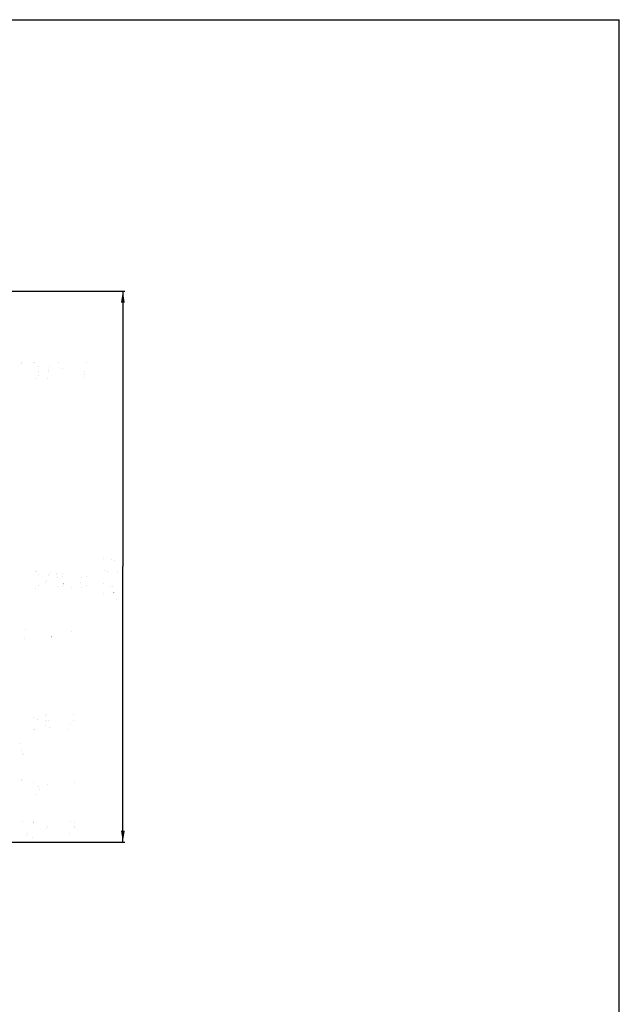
# Model space of a CAD drawing. Header units: millimetres. Extents: x 0 to 14268, y 0 to 10092.
# Tile 122 of 122: x 10487 to 14268, y 3878 to 10092. Entities that reach past the tile are written whole.
import ezdxf

# ---------------------------------------------------------------- set-up
doc = ezdxf.new("R2010")
doc.units = ezdxf.units.MM
doc.header["$LTSCALE"] = 784.74
doc.layers.get('0').update_dxf_attribs({"linetype": 'CONTINUOUS'})
for name, color, linetype in [('运动范围-新_DXF_BALLOON', 7, 'CONTINUOUS'), ('运动范围-新_DXF_DIMENSION', 7, 'CONTINUOUS'), ('运动范围-新_DXF_FORMAT', 7, 'CONTINUOUS')]:
    doc.layers.add(name, color=color, linetype=linetype)
doc.styles.get("Standard").update_dxf_attribs({"font": 'txt', "width": 0.7})
doc.dimstyles.new('DIMSTYLE_9', dxfattribs={"dimtxt": 108, "dimasz": 72, "dimexe": 1, "dimexo": 0, "dimgap": 2.25, "dimtad": 1, "dimdec": 1, "dimdsep": 46, "dimtxsty": 'Standard', "dimblk": '_FILLED', "dimblk1": '_FILLED', "dimblk2": '_FILLED', "dimcen": 0.09, "dimclrt": 5, "dimazin": 2, "dimtp": 2, "dimtm": 2, "dimtfac": 1, "dimtdec": 1, "dimtofl": 0, "dimtmove": 0, "dimatfit": 3, "dimldrblk": '_FILLED', "dimfxl": 0, "dimtolj": 1, "dimarcsym": 0})

# ---------------------------------------------------------------- blocks, each defined once
blk = doc.blocks.new('_FILLED')
at = {"color": 0, "linetype": 'ByBlock'}
blk.add_solid([(0, 0), (-1, 0.167), (-1, -0.167)], dxfattribs=at)
blk = doc.blocks.new('*D15')
at = {"layer": '运动范围-新_DXF_DIMENSION', "color": 2, "linetype": 'Continuous', "transparency": 16777216}
for p, q in [((7871.4, 8378.8), (11149.2, 8378.8)), ((11137.2, 8378.8), (11137.2, 6640.2)), ((11137.2, 4901.6), (11137.2, 6640.2)), ((8967.2, 4901.6), (11149.2, 4901.6))]:
    blk.add_line(p, q, dxfattribs=at)
at = {"layer": '运动范围-新_DXF_DIMENSION', "color": 2, "linetype": 'Continuous', "transparency": 16777216, "xscale": 72, "yscale": 72, "zscale": 72}
for p, rotation in [((11137.2, 8378.8), 90), ((11137.2, 4901.6), 270)]:
    blk.add_blockref('_FILLED', p, dxfattribs=dict(at, rotation=rotation))

msp = doc.modelspace()

# ---------------------------------------------------------------- linework, layer by layer
at = {"layer": '运动范围-新_DXF_BALLOON', "color": 5, "linetype": 'Continuous', "const_width": 0.12}
for points in [[(10493.357, 7915.565), (10498.082, 7924.566), (10507.532, 7933.566), (10516.983, 7933.566), (10526.432, 7924.566), (10531.157, 7915.565), (10531.157, 7897.566), (10526.432, 7888.565), (10516.983, 7879.566), (10507.532, 7870.566), (10498.082, 7852.565), (10493.357, 7825.566), (10531.157, 7825.566)], [(10573.682, 7924.566), (10583.132, 7933.566), (10592.582, 7933.566), (10602.032, 7924.566), (10606.758, 7915.565), (10606.758, 7906.566), (10602.032, 7897.566), (10592.582, 7888.565), (10602.032, 7879.566)], [(10663.457, 7825.566), (10668.182, 7870.566), (10672.907, 7897.566), (10677.632, 7915.565), (10682.357, 7933.566), (10644.557, 7933.566)], [(10720.157, 7915.565), (10724.882, 7924.566), (10734.332, 7933.566), (10743.782, 7933.566), (10753.232, 7924.566), (10757.957, 7915.565), (10757.957, 7897.566), (10753.232, 7888.565), (10743.782, 7879.566), (10734.332, 7870.566), (10724.882, 7852.565), (10720.157, 7825.566), (10757.957, 7825.566)], [(10890.257, 7825.566), (10894.982, 7870.566), (10899.707, 7897.566), (10904.432, 7915.565), (10909.157, 7933.566), (10871.357, 7933.566)], [(10602.032, 7879.566), (10611.482, 7861.566), (10611.482, 7852.565), (10606.758, 7843.566), (10602.032, 7834.566), (10592.582, 7825.566), (10583.132, 7825.566), (10573.682, 7834.566), (10568.957, 7843.566)], [(10583.132, 7888.565), (10592.582, 7888.565)], [(10814.657, 7825.566), (10809.932, 7825.566), (10809.932, 7834.566), (10814.657, 7825.566)], [(10512.257, 6609.735), (10512.257, 6501.735)], [(10587.857, 6501.735), (10578.407, 6510.735), (10573.682, 6519.734), (10568.957, 6537.735), (10568.957, 6573.735), (10573.682, 6591.735), (10578.407, 6600.735), (10587.857, 6609.735), (10597.307, 6600.735), (10602.032, 6591.735), (10606.758, 6573.735), (10606.758, 6537.735), (10602.032, 6519.734), (10597.307, 6510.735), (10587.857, 6501.735)], [(10677.632, 6501.735), (10677.632, 6609.735), (10644.557, 6528.735), (10687.082, 6528.735)], [(10734.332, 6564.735), (10724.882, 6573.735), (10720.157, 6582.735), (10720.157, 6591.735), (10724.882, 6600.735), (10734.332, 6609.735), (10743.782, 6609.735), (10753.232, 6600.735), (10757.957, 6591.735), (10757.957, 6582.735), (10753.232, 6573.735), (10743.782, 6564.735)], [(10885.532, 6564.735), (10876.082, 6573.735), (10871.357, 6582.735), (10871.357, 6591.735), (10876.082, 6600.735), (10885.532, 6609.735), (10894.982, 6609.735), (10904.432, 6600.735), (10909.157, 6591.735), (10909.157, 6582.735), (10904.432, 6573.735), (10894.982, 6564.735)], [(10734.332, 6501.735), (10724.882, 6510.735), (10720.157, 6519.734), (10715.432, 6528.735), (10715.432, 6537.735), (10720.157, 6546.735), (10724.882, 6555.734), (10734.332, 6564.735), (10743.782, 6564.735), (10753.232, 6555.734), (10757.957, 6546.735), (10762.682, 6537.735), (10762.682, 6528.735), (10757.957, 6519.734), (10753.232, 6510.735), (10743.782, 6501.735), (10734.332, 6501.735)], [(10885.532, 6501.735), (10876.082, 6510.735), (10871.357, 6519.734), (10866.632, 6528.735), (10866.632, 6537.735), (10871.357, 6546.735), (10876.082, 6555.734), (10885.532, 6564.735), (10894.982, 6564.735), (10904.432, 6555.734)], [(10904.432, 6555.734), (10913.882, 6537.735), (10913.882, 6528.735), (10909.157, 6519.734), (10904.432, 6510.735), (10894.982, 6501.735), (10885.532, 6501.735)], [(10814.657, 6501.735), (10809.932, 6501.735), (10809.932, 6510.735), (10814.657, 6501.735)], [(10531.157, 6274.268), (10493.357, 6274.268)], [(10512.257, 6166.268), (10516.983, 6211.268), (10521.707, 6238.268), (10531.157, 6274.268)], [(10587.857, 6274.268), (10587.857, 6166.268)], [(10649.282, 6265.268), (10658.732, 6274.268), (10668.182, 6274.268), (10677.632, 6265.268), (10682.357, 6256.268), (10682.357, 6247.268), (10677.632, 6238.268), (10668.182, 6229.268), (10677.632, 6220.268), (10687.082, 6202.268)], [(10658.732, 6229.268), (10668.182, 6229.268)], [(10828.832, 6166.268), (10828.832, 6274.268), (10795.757, 6193.268), (10838.282, 6193.268)], [(10687.082, 6202.268), (10687.082, 6193.268), (10682.357, 6184.268), (10677.632, 6175.268), (10668.182, 6166.268), (10658.732, 6166.268), (10649.282, 6175.268), (10644.557, 6184.268)], [(10739.057, 6166.268), (10734.332, 6166.268), (10734.332, 6175.268), (10739.057, 6166.268)], [(10512.257, 5717.067), (10512.257, 5609.067)], [(10606.758, 5717.067), (10578.407, 5717.067), (10573.682, 5672.067), (10583.132, 5681.067), (10592.582, 5681.067), (10602.032, 5672.067), (10606.758, 5663.067), (10611.482, 5645.067), (10606.758, 5627.067), (10602.032, 5618.067), (10592.582, 5609.067), (10583.132, 5609.067), (10573.682, 5618.067), (10568.957, 5627.067)], [(10644.557, 5645.067), (10649.282, 5663.067), (10663.457, 5672.067), (10677.632, 5663.067), (10682.357, 5645.067), (10677.632, 5627.067), (10672.907, 5618.067), (10663.457, 5609.067), (10654.007, 5618.067), (10649.282, 5627.067), (10644.557, 5645.067), (10644.557, 5681.067), (10649.282, 5699.067), (10654.007, 5708.067), (10663.457, 5717.067), (10672.907, 5708.067), (10677.632, 5699.067)], [(10795.757, 5699.067), (10800.482, 5708.067), (10809.932, 5717.067), (10819.382, 5717.067), (10828.832, 5708.067), (10833.557, 5699.067), (10833.557, 5681.067), (10828.832, 5672.067), (10819.382, 5663.067), (10809.932, 5654.067), (10800.482, 5636.067), (10795.757, 5609.067), (10833.557, 5609.067)], [(10739.057, 5609.067), (10734.332, 5609.067), (10734.332, 5618.067), (10739.057, 5609.067)], [(10493.357, 5287.999), (10498.082, 5296.998), (10507.532, 5305.999), (10516.983, 5305.999), (10526.432, 5296.998), (10531.157, 5287.999), (10531.157, 5269.999), (10526.432, 5260.998), (10516.983, 5251.999), (10507.532, 5242.998), (10498.082, 5224.998), (10493.357, 5197.999), (10531.157, 5197.999)], [(10606.758, 5305.999), (10578.407, 5305.999), (10573.682, 5260.998), (10583.132, 5269.999), (10592.582, 5269.999), (10602.032, 5260.998), (10606.758, 5251.999), (10611.482, 5233.999), (10606.758, 5215.999), (10602.032, 5206.998), (10592.582, 5197.999), (10583.132, 5197.999), (10573.682, 5206.998), (10568.957, 5215.999)], [(10677.632, 5197.999), (10677.632, 5305.999), (10644.557, 5224.998), (10687.082, 5224.998)], [(10833.557, 5269.999), (10828.832, 5251.999), (10814.657, 5242.998), (10800.482, 5251.999), (10795.757, 5269.999), (10800.482, 5287.999), (10805.207, 5296.998), (10814.657, 5305.999), (10824.107, 5296.998), (10828.832, 5287.999), (10833.557, 5269.999), (10833.557, 5233.999), (10828.832, 5215.999), (10824.107, 5206.998), (10814.657, 5197.999), (10805.207, 5206.998), (10800.482, 5215.999)], [(10739.057, 5197.999), (10734.332, 5197.999), (10734.332, 5206.998), (10739.057, 5197.999)], [(10531.157, 5036.649), (10502.807, 5036.649), (10498.082, 4991.649), (10507.532, 5000.649), (10516.983, 5000.649), (10526.432, 4991.649), (10531.157, 4982.649), (10535.883, 4964.649), (10531.157, 4946.649), (10526.432, 4937.649), (10516.983, 4928.649), (10507.532, 4928.649), (10498.082, 4937.649), (10493.357, 4946.649)], [(10568.957, 5018.649), (10573.682, 5027.649), (10583.132, 5036.649), (10592.582, 5036.649), (10602.032, 5027.649), (10606.758, 5018.649), (10606.758, 5000.649), (10602.032, 4991.649), (10592.582, 4982.649), (10583.132, 4973.649), (10573.682, 4955.649), (10568.957, 4928.649), (10606.758, 4928.649)], [(10677.632, 4928.649), (10677.632, 5036.649), (10644.557, 4955.649), (10687.082, 4955.649)], [(10795.757, 5018.649), (10800.482, 5027.649), (10809.932, 5036.649), (10819.382, 5036.649), (10828.832, 5027.649), (10833.557, 5018.649), (10833.557, 5000.649), (10828.832, 4991.649), (10819.382, 4982.649), (10809.932, 4973.649), (10800.482, 4955.649), (10795.757, 4928.649), (10833.557, 4928.649)], [(10739.057, 4928.649), (10734.332, 4928.649), (10734.332, 4937.649), (10739.057, 4928.649)]]:
    msp.add_lwpolyline(points, dxfattribs=at)
at = {"layer": '运动范围-新_DXF_DIMENSION', "color": 5, "linetype": 'Continuous', "const_width": 0.12}
for points in [[(11002.238, 6829.224), (11110.238, 6829.224)], [(11110.238, 6753.624), (11110.238, 6748.899), (11101.238, 6748.899), (11110.238, 6753.624)], [(11110.238, 6678.024), (11065.238, 6682.749), (11038.238, 6687.474), (11020.239, 6692.198), (11002.238, 6696.924), (11002.238, 6659.123)], [(11110.238, 6602.423), (11065.238, 6607.149), (11038.238, 6611.874), (11020.239, 6616.598), (11002.238, 6621.323), (11002.238, 6583.523)], [(11110.238, 6540.999), (11002.238, 6540.999), (11083.239, 6507.924), (11083.239, 6550.448)], [(11011.238, 6437.049), (11002.238, 6446.499), (11002.238, 6455.948), (11011.238, 6465.399), (11020.239, 6470.124), (11029.238, 6470.124), (11038.238, 6465.399), (11047.238, 6455.948), (11056.239, 6465.399)], [(11056.239, 6465.399), (11074.238, 6474.848), (11083.239, 6474.848), (11092.239, 6470.124), (11101.238, 6465.399), (11110.238, 6455.948), (11110.238, 6446.499), (11101.238, 6437.049), (11092.239, 6432.324)], [(11047.238, 6446.499), (11047.238, 6455.948)], [(10512.257, 5452.897), (10502.807, 5461.896), (10498.082, 5470.897), (10493.357, 5488.897), (10493.357, 5524.896), (10498.082, 5542.896), (10502.807, 5551.897), (10512.257, 5560.896), (10521.707, 5551.897), (10526.432, 5542.896), (10531.157, 5524.896), (10531.157, 5488.897), (10526.432, 5470.897), (10521.707, 5461.896), (10512.257, 5452.897)]]:
    msp.add_lwpolyline(points, dxfattribs=at)
at = {"layer": '运动范围-新_DXF_FORMAT', "color": 7, "linetype": 'Continuous'}
for p in [(0, 10092), (14268, 0)]:
    msp.add_line(p, (14268, 10092), dxfattribs=at)

# ---------------------------------------------------------------- dimensions: what is measured, and where the dimension line sits
at = {"layer": '运动范围-新_DXF_DIMENSION', "color": 2, "linetype": 'Continuous'}
dim = msp.add_linear_dim(base=(11137.238, 4901.649), p1=(7871.383, 8378.798), p2=(8967.197, 4901.649), angle=270, dimstyle='DIMSTYLE_9', dxfattribs=at)
dim.commit()
dim.dimension.update_dxf_attribs({"geometry": '*D15', "text_midpoint": (11137.238, 6413.424), "dimtype": 160})

doc.saveas('drawing.dxf')
